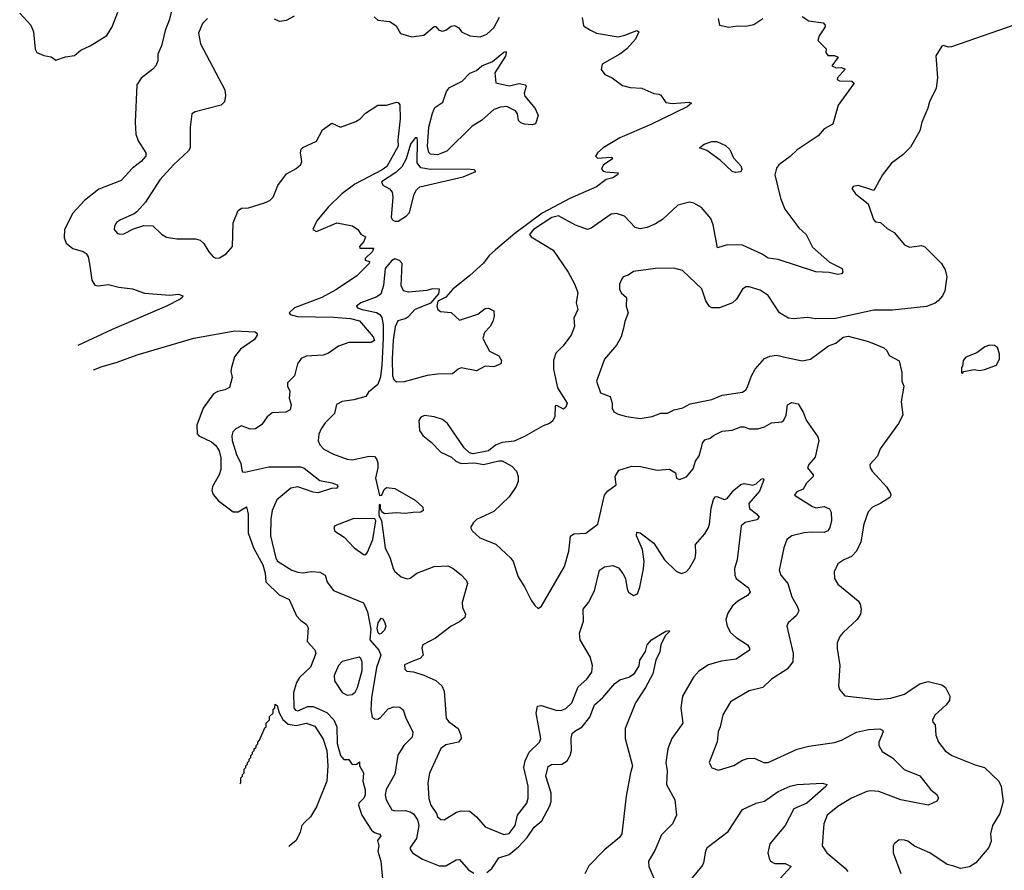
# Model space of a CAD drawing. Extents: x 2133489 to 2292442, y 756223 to 916462.
# Tile 13 of 256: x 2214583 to 2220362, y 765472 to 770467. Entities that reach past the tile are written whole.
import ezdxf

# ---------------------------------------------------------------- set-up
doc = ezdxf.new("R2010")
doc.units = 0

msp = doc.modelspace()

# ---------------------------------------------------------------- linework, layer by layer
at = {"layer": '0CON20XD'}
for points in [[(2214583.1, 770505), (2214648.8, 770435), (2214663.8, 770395), (2214673.4, 770293.4), (2214684.4, 770274.4), (2214725, 770256.7), (2214768.2, 770248.2), (2214795, 770230), (2214851.3, 770248.7), (2214905, 770255.8), (2214942.7, 770287.3), (2214997.3, 770312.7), (2215094.3, 770375), (2215125, 770425.8), (2215158.5, 770511.5)], [(2215481.5, 770548.5), (2215460, 770465), (2215436.2, 770403.8), (2215415, 770312.5), (2215394, 770265), (2215393.8, 770225), (2215381.2, 770195), (2215365, 770176.2), (2215295.6, 770124.4), (2215271.4, 770085), (2215261.2, 769865), (2215265.4, 769795.4), (2215277.8, 769755), (2215322.5, 769685), (2215324.2, 769665), (2215296.2, 769633.8), (2215245.3, 769594.7), (2215178, 769522), (2215048.5, 769471.5), (2214964.3, 769405), (2214895, 769331.4), (2214846.4, 769235), (2214843.5, 769185), (2214855.5, 769155), (2214895, 769124.1), (2214955.3, 769105.3), (2214973.9, 769093.9), (2214984.7, 769074.7), (2214993.7, 769033.7), (2215006.3, 768936.3), (2215025, 768907.5), (2215044.2, 768904.2), (2215105, 768911.2), (2215165, 768896.2), (2215245, 768885.8), (2215315, 768860.8), (2215465, 768849.2), (2215515, 768854.3), (2215540, 768845), (2215537.5, 768835), (2215524.2, 768825), (2215445, 768784.7), (2215125, 768647.7), (2214924.1, 768553.1)], [(2215685, 770474.2), (2215656, 770445), (2215633, 770387), (2215644.3, 770325), (2215788, 770055), (2215791.7, 770021.7), (2215784.2, 769985), (2215765.6, 769964.4), (2215612.5, 769925), (2215594, 769915), (2215583.1, 769835), (2215582.7, 769715), (2215574, 769696), (2215485.6, 769614.4), (2215405, 769525.6), (2215322, 769395), (2215270.9, 769339.1), (2215255, 769326), (2215175, 769292), (2215151.2, 769275), (2215138.8, 769255), (2215138, 769235), (2215155, 769213.8), (2215168.3, 769208.3), (2215195, 769210), (2215251.2, 769238.8), (2215311.4, 769258.6), (2215365, 769255.8), (2215415, 769208), (2215445, 769190), (2215505, 769180.6), (2215615, 769180.8), (2215641.7, 769171.7), (2215663, 769153), (2215693.2, 769103.2), (2215718.8, 769075), (2215735, 769066), (2215755, 769067.5), (2215795, 769091.4), (2215831.1, 769135), (2215835.6, 769274.4), (2215865, 769346.7), (2215885, 769360), (2215925, 769362.9), (2216019.5, 769390.5), (2216051.2, 769405), (2216070, 769425), (2216097.6, 769492.4), (2216148.3, 769561.7), (2216205, 769592.5), (2216233.2, 769616.8), (2216239.4, 769635), (2216230.8, 769685), (2216234.4, 769705.6), (2216244.5, 769715.5), (2216326, 769754), (2216360, 769820), (2216415, 769860), (2216465, 769835.8), (2216555, 769869.1), (2216581.4, 769885), (2216612.7, 769917.3), (2216684.5, 769965.5), (2216735, 769965.7), (2216795, 769982), (2216805, 769980), (2216815, 769966.2), (2216816.5, 769885), (2216801.9, 769761.9), (2216803.4, 769723.4), (2216737.3, 769605), (2216710.7, 769585), (2216549.3, 769500.7), (2216472.8, 769445), (2216393.8, 769365), (2216327.5, 769285), (2216304.2, 769234.2), (2216325, 769222.5), (2216445, 769273.8), (2216537, 769257), (2216567.5, 769235), (2216585, 769207.5), (2216611.7, 769191.7), (2216602.5, 769165), (2216577.5, 769135), (2216580, 769125), (2216660, 769125), (2216653.3, 769105), (2216610, 769065), (2216610, 769055), (2216636.4, 769046.4), (2216633.3, 769035), (2216559.4, 768960.6), (2216439.2, 768880.8), (2216356, 768835), (2216196, 768775), (2216164, 768745), (2216171.2, 768735), (2216214, 768724), (2216425, 768719.8), (2216525, 768712.5), (2216577.7, 768697.7), (2216657.3, 768605), (2216665, 768583.1), (2216645, 768570.4), (2216515, 768571.5), (2216455, 768550), (2216395, 768507.8), (2216365, 768496.4), (2216265, 768490.6), (2216235, 768478), (2216214.3, 768445), (2216196.2, 768375), (2216155.6, 768334.4), (2216155.6, 768315), (2216167.9, 768285), (2216165.5, 768245), (2216175.7, 768204.3), (2216170, 768175), (2216145, 768161.2), (2216065, 768158), (2216036, 768135), (2216005, 768090), (2215966.2, 768065), (2215935, 768062.7), (2215885, 768082.5), (2215851.2, 768065), (2215833.6, 768046.4), (2215827.3, 768022.7), (2215829.6, 767995), (2215855, 767914), (2215880.9, 767860.9), (2215886, 767824), (2215891.2, 767811.2), (2215905, 767810), (2216045, 767841.4), (2216231.6, 767841.6), (2216253.6, 767833.6), (2216345, 767760), (2216415, 767747.9), (2216445.8, 767735), (2216451.2, 767725), (2216443.9, 767716.1), (2216413, 767713), (2216335, 767688.4), (2216305, 767692.3), (2216215, 767723.1), (2216175, 767715.9), (2216092.6, 767647.4), (2216064.5, 767585.5), (2216056.5, 767535), (2216054.5, 767435), (2216087.3, 767305), (2216096.9, 767286.9), (2216180, 767235), (2216215, 767221.8), (2216245, 767219.5), (2216295, 767227.1), (2216345, 767223.3), (2216375, 767204), (2216387, 767163), (2216425, 767114.3), (2216601.7, 767041.7), (2216625, 766990), (2216643, 766887), (2216638.8, 766825), (2216691.2, 766765), (2216702.5, 766735), (2216677.2, 766662.8), (2216647, 766485), (2216644, 766414), (2216650.8, 766370.8), (2216665, 766360.4), (2216685, 766360), (2216700.8, 766369.2), (2216745, 766419.4), (2216778.7, 766431.3), (2216815, 766430), (2216834.5, 766414.5), (2216848.8, 766365), (2216891.1, 766285), (2216886.3, 766253.7), (2216838.5, 766205), (2216802.7, 766147.3), (2216785, 766036.7), (2216734.6, 765945.4), (2216727.5, 765915), (2216734.2, 765885), (2216767.6, 765827.6), (2216785, 765820.6), (2216845, 765822.9), (2216875, 765815.8), (2216895, 765802.9), (2216918.1, 765768.1), (2216924.8, 765735), (2216911, 765659), (2216875.5, 765605), (2216875.4, 765595), (2216889.1, 765575), (2216947.1, 765537.1), (2217045, 765498.8), (2217085, 765498.5), (2217145, 765533.1), (2217165, 765534.2), (2217218, 765475), (2217248.8, 765455)], [(2216193.3, 770486.7), (2216147.7, 770462.3), (2216107, 770457), (2216079.3, 770469.3)], [(2217885, 770480), (2217891.2, 770431.2), (2217933.3, 770405), (2217968.3, 770388.3), (2218095, 770366.7), (2218135, 770375.5), (2218205, 770403.8), (2218215.8, 770395.8), (2218198, 770352), (2218145.8, 770295), (2218106, 770264), (2218001.2, 770205), (2217996, 770175), (2218018, 770145), (2218060, 770125), (2218120.3, 770080.3), (2218165, 770069.4), (2218235, 770064.2), (2218305, 770033.8), (2218335, 770028.8), (2218345, 770023.3), (2218375, 769980.8), (2218415, 769975.6), (2218512.3, 769982.3), (2218526.4, 769976.4), (2218500, 769955), (2218288.1, 769851.9), (2218105, 769773.3), (2218006.7, 769715), (2217973.3, 769685), (2217962.5, 769665), (2217975, 769653.8), (2218055, 769660), (2218062.5, 769655), (2218056.7, 769645), (2218008.3, 769611.7), (2217998.3, 769588.3), (2218007.5, 769577.5), (2218023.6, 769573.6), (2218095, 769567.5), (2218091.2, 769555), (2218065, 769538.1), (2218025, 769527.5), (2217968.9, 769485), (2217812.5, 769417.5), (2217649.8, 769330.2), (2217488.9, 769211.1), (2217374.7, 769115.3), (2217338.8, 769081.2), (2217305, 769036.2), (2217225, 768963.7), (2217124.2, 768885), (2217085, 768838), (2217037, 768813), (2217031.2, 768785), (2217036.2, 768765), (2217053.2, 768753.2), (2217115, 768747.5), (2217165, 768702.5), (2217272.5, 768737.5), (2217315, 768771.2), (2217335, 768772.5), (2217365, 768756.7), (2217368, 768725), (2217360.8, 768695), (2217343.8, 768665), (2217310.3, 768629.7), (2217301.2, 768595), (2217340.3, 768520.3), (2217395, 768492.5), (2217410, 768465), (2217406.7, 768445), (2217365, 768428.9), (2217315, 768432.5), (2217265, 768404), (2217175, 768422), (2217155.9, 768414.1), (2217123, 768387), (2217035, 768386), (2216975, 768377.1), (2216839.6, 768340.4), (2216795, 768338.5), (2216780, 768350), (2216772.5, 768375), (2216770.5, 768475), (2216777.7, 768585), (2216789.2, 768665), (2216805, 768700.8), (2216845, 768711.2), (2216865, 768723.3), (2216905, 768767.5), (2216997.5, 768805), (2217043.6, 768856.4), (2217047.5, 768885), (2217005.7, 768885.7), (2216972.6, 768877.4), (2216865, 768867.7), (2216835.3, 768875.3), (2216821.8, 768905), (2216827.4, 769035), (2216812.2, 769052.2), (2216785, 769061.9), (2216765, 769050.7), (2216729, 769005), (2216719, 768905), (2216702.1, 768855), (2216675, 768837.8), (2216586, 768805), (2216560, 768785), (2216566.2, 768775), (2216593.8, 768765), (2216677.4, 768747.4), (2216696, 768736), (2216708.3, 768718.3), (2216715.9, 768675.9), (2216717, 768595), (2216708.6, 768438.6), (2216701, 768369), (2216685, 768324), (2216630.5, 768279.5), (2216615, 768254), (2216545, 768233.9), (2216475.3, 768224.7), (2216443.1, 768206.9), (2216430, 768155), (2216375, 768098.6), (2216351.5, 768065), (2216337.8, 768032.2), (2216334.6, 767994.6), (2216345, 767970), (2216367.5, 767945), (2216425, 767914.5), (2216505, 767885.6), (2216535, 767882.9), (2216635, 767903.9), (2216665, 767902.2), (2216677.4, 767887.4), (2216684.7, 767865), (2216684.7, 767835), (2216671.1, 767775), (2216695, 767671.8), (2216708.9, 767675), (2216722.7, 767707.3), (2216735, 767719.4), (2216785, 767714.4), (2216905, 767644.4), (2216948.8, 767605), (2216952, 767585), (2216938, 767575), (2216892, 767572), (2216845, 767566.9), (2216795, 767571.9), (2216724.1, 767564.1), (2216707.7, 767577.7), (2216700, 767595), (2216700, 767615), (2216695, 767620), (2216692.5, 767615), (2216690, 767555), (2216705.8, 767525.8), (2216728.2, 767365), (2216757.5, 767305), (2216774.2, 767245), (2216785, 767226.2), (2216821.2, 767195), (2216856.8, 767183.2), (2216875, 767187.5), (2216913.8, 767216.2), (2217015, 767256.7), (2217095, 767260), (2217126.7, 767245), (2217175, 767206.2), (2217203.8, 767175), (2217211.2, 767155), (2217180, 767045), (2217182.5, 767015), (2217200, 766975), (2217195, 766956.7), (2217165, 766930.8), (2217115, 766905.8), (2217022.5, 766835), (2216948.8, 766795), (2216944, 766776), (2216951.4, 766735), (2216932.5, 766715), (2216895, 766702.7), (2216841.7, 766678.3), (2216842.5, 766652.5), (2216855, 766641.2), (2216895, 766637.5), (2216955, 766618.6), (2217025, 766587.1), (2217060, 766555), (2217074.5, 766524.5), (2217086.7, 766365), (2217099.4, 766345), (2217155.7, 766305), (2217172.9, 766265), (2217174.2, 766245), (2217158.8, 766225), (2217085, 766208.5), (2217055, 766187.1), (2216988.3, 766041.7), (2216978.1, 765985), (2216983.4, 765893.4), (2216995.6, 765855), (2217030, 765805), (2217036, 765785), (2217055, 765769.2), (2217075, 765767.5), (2217146.2, 765813.8), (2217175, 765820.5), (2217225, 765819.4), (2217265, 765785.7), (2217315, 765727.5), (2217425, 765682.9), (2217455, 765688.8), (2217490.4, 765735), (2217504.8, 765795.2), (2217559.5, 765865), (2217567.3, 765895), (2217567.5, 765965), (2217542.4, 766075), (2217548.8, 766115), (2217574.1, 766165.9), (2217633.3, 766225), (2217640.9, 766245), (2217613.8, 766395), (2217621.4, 766435), (2217645, 766440), (2217735, 766410.5), (2217765, 766412.1), (2217788.5, 766421.5), (2217824.4, 766455), (2217860.8, 766549.2), (2217911.1, 766595), (2217941.1, 766635), (2217945.6, 766675), (2217930.5, 766725), (2217872.5, 766825), (2217868, 766865), (2217891.9, 766935), (2217890, 767005), (2217922, 767045), (2217956.4, 767113.6), (2217986, 767235), (2218015, 767253.8), (2218065, 767261.2), (2218097.3, 767247.3), (2218123.8, 767215), (2218138.8, 767185), (2218148, 767125), (2218156.7, 767105), (2218185, 767086.2), (2218208.8, 767095), (2218222.9, 767135), (2218245, 767242.5), (2218247.3, 767285), (2218238.9, 767355), (2218203.1, 767435), (2218205, 767457.5), (2218225, 767453.8), (2218305, 767393.3), (2218367.5, 767295), (2218435, 767228.1), (2218465, 767214.5), (2218495, 767224.5), (2218515, 767245.6), (2218546.9, 767305), (2218551.8, 767335), (2218549.2, 767385), (2218603.3, 767446.7), (2218624.7, 767485.3), (2218631.8, 767505), (2218641.3, 767598.7), (2218655, 767648.8), (2218665, 767664), (2218675, 767667.5), (2218719.2, 767649.2)], [(2216663.6, 770483.6), (2216685, 770463.3), (2216755.9, 770455.9), (2216791.7, 770431.7), (2216817.5, 770385), (2216885, 770366.2), (2216955, 770375.6), (2217015, 770426.2), (2217025, 770426.7), (2217043.3, 770405), (2217065, 770398.9), (2217085, 770404.4), (2217115, 770428.9), (2217135, 770433.1), (2217159.7, 770419.7), (2217175.9, 770395.9), (2217225, 770372.5), (2217285, 770365.7), (2217325, 770382.5), (2217365, 770419.2), (2217399.2, 770480.8)], [(2219175, 770486.2), (2219215, 770460), (2219297.7, 770447.7), (2219310, 770435), (2219310, 770425), (2219275, 770372.5), (2219266.7, 770345), (2219316.1, 770296.1), (2219313.6, 770273.6), (2219325, 770257.5), (2219365.9, 770255.9), (2219387, 770247), (2219350, 770195), (2219374, 770184), (2219405.9, 770185.9), (2219426.7, 770176.7), (2219382.5, 770125), (2219380, 770115), (2219395, 770107.5), (2219466.1, 770106.1), (2219480, 770095), (2219386.2, 769965), (2219355, 769853.3), (2219305, 769826.7), (2219270, 769785), (2219145, 769702.5), (2219105, 769664.4), (2219037.5, 769615), (2219024.5, 769595), (2219015.7, 769555), (2219048.3, 769418.3), (2219073.3, 769355), (2219156, 769245), (2219198, 769205), (2219235, 769130.8), (2219335, 769043.3), (2219410, 769005), (2219414, 768985), (2219406.2, 768975), (2219385, 768970), (2219333, 768983), (2219255, 768985.5), (2219035, 769058), (2218975.9, 769065.9), (2218940.3, 769090.3), (2218825, 769141.9), (2218734.3, 769145.7), (2218677.5, 769127.5), (2218652.4, 769262.4), (2218638.9, 769298.9), (2218585, 769364.2), (2218538.6, 769388.6), (2218515, 769394.4), (2218445, 769377.5), (2218356.2, 769293.8), (2218315, 769267.1), (2218265, 769246.9), (2218225, 769239.4), (2218195, 769245.8), (2218132.6, 769312.6), (2218085, 769328.6), (2218055, 769324.2), (2217937.4, 769242.6), (2217915, 769234.5), (2217845, 769260.5), (2217746, 769316), (2217705.6, 769305), (2217598.2, 769235), (2217575.7, 769205), (2217585, 769191.9), (2217714.4, 769114.4), (2217801.9, 768985), (2217840, 768915), (2217859.2, 768865), (2217848.8, 768805), (2217858, 768765), (2217836.2, 768715), (2217840, 768665), (2217818.8, 768615), (2217770.5, 768549.5), (2217730.6, 768509.4), (2217715.5, 768465), (2217716.9, 768415), (2217738.9, 768305), (2217795.9, 768214.1), (2217788.3, 768191.7), (2217775, 768180), (2217735, 768202), (2217725, 768200), (2217724, 768135), (2217710.8, 768109.2), (2217692.5, 768095), (2217655, 768082.2), (2217545, 768019.4), (2217485, 767992.5), (2217415, 767984), (2217375, 767968), (2217335, 767936), (2217245, 767917.5), (2217222.5, 767922.5), (2217192.5, 767952.5), (2217094.3, 768095), (2217065, 768120), (2217015, 768135.5), (2216958.3, 768141.7), (2216937.3, 768132.7), (2216926.1, 768113.9), (2216930, 768055), (2216949.2, 768025), (2216998.8, 767985), (2217055, 767927.8), (2217118.3, 767898.3), (2217142.5, 767875), (2217175, 767860), (2217255, 767864.4), (2217305, 767855.6), (2217395, 767876.9), (2217415, 767875.7), (2217471.2, 767845), (2217499.2, 767815), (2217509.2, 767785), (2217509.2, 767755), (2217497.5, 767725), (2217455.5, 767664.5), (2217365, 767578), (2217265, 767532), (2217246.2, 767515), (2217228.8, 767485), (2217238.8, 767465), (2217283.8, 767425), (2217377.2, 767387.2), (2217465.4, 767305.4), (2217479.2, 767285), (2217508, 767195), (2217545, 767136.7)], [(2218683, 770473), (2218690, 770435), (2218745, 770423.8), (2218795, 770430.8), (2218845, 770428), (2218891.7, 770438.3), (2218945, 770473.3)], [(2220467.9, 770452.1), (2220052.7, 770307.3), (2220035, 770304.6), (2220005, 770315.1), (2219995, 770311.7), (2219960.4, 770255), (2219969.5, 770125), (2219961.4, 770065), (2219922.9, 769985), (2219913, 769947), (2219877.5, 769865), (2219865.6, 769815), (2219811.5, 769718.5), (2219766.7, 769673.3), (2219698.8, 769625), (2219646.7, 769555), (2219595, 769463.3), (2219505, 769493.3), (2219475, 769487.5), (2219467.5, 769475), (2219487.5, 769445), (2219563.3, 769385), (2219593.6, 769293.6), (2219605, 769280), (2219635, 769276.7), (2219675, 769241.2), (2219715, 769216.2), (2219775, 769143.8), (2219805, 769132), (2219875, 769140), (2219895, 769132.5), (2219994, 769035), (2220015, 768997.5), (2220024.1, 768955.9), (2220012, 768875), (2219999.2, 768845), (2219974, 768815), (2219955, 768801.4), (2219905, 768781.9), (2219705, 768761.1), (2219595, 768760.6), (2219371.7, 768711.7)], [(2217035, 769673.6), (2216995, 769676.7), (2216985, 769687.5), (2216977, 769725), (2216984.4, 769835), (2217005, 769918.1), (2217019.2, 769950.8), (2217066.5, 769983.5), (2217088.7, 770045), (2217105, 770068.5), (2217179.2, 770105), (2217225, 770153.5), (2217265, 770168.2), (2217295, 770195.6), (2217358.7, 770221.3), (2217425, 770275.8), (2217435, 770280), (2217438.8, 770275), (2217435, 770253.3), (2217372.5, 770155), (2217376.7, 770096.7), (2217455, 770077.5), (2217515, 770092.9), (2217552.5, 770085), (2217556, 770075), (2217544.3, 770035), (2217547.9, 770017.9), (2217607.5, 769945), (2217626.2, 769905), (2217610, 769855), (2217590.7, 769849.3), (2217545, 769852.9), (2217525, 769860.4), (2217511.1, 769875), (2217504.2, 769915), (2217492.2, 769932.2), (2217442.7, 769957.3), (2217405, 769954), (2217365, 769938.6), (2217293.8, 769875), (2217238.9, 769841.1), (2217090.8, 769695), (2217035, 769673.6)], [(2216785, 769283.6), (2216805, 769283.9), (2216853, 769315), (2216871.1, 769335), (2216897.9, 769442.1), (2216911.5, 769468.5), (2216931.1, 769485), (2217186.7, 769545), (2217260, 769575), (2217250, 769585), (2217209.7, 769589.7), (2216995, 769587.7), (2216936.8, 769596.8), (2216916.4, 769626.4), (2216918.1, 769758.1), (2216915, 769773.8), (2216905, 769773.8), (2216875.9, 769735), (2216850.3, 769649.7), (2216826.5, 769603.5), (2216790.3, 769569.7), (2216705.8, 769515), (2216713.8, 769495), (2216754.1, 769474.1), (2216768.5, 769455), (2216772.4, 769425), (2216763.8, 769305), (2216771.5, 769291.5), (2216785, 769283.6)], [(2218785, 769570.4), (2218765, 769576.2), (2218695, 769642.9), (2218615, 769697.8), (2218573.3, 769715), (2218599.4, 769735), (2218645, 769751.4), (2218675, 769751.3), (2218725, 769728.2), (2218750, 769705), (2218771.4, 769655), (2218815, 769608.8), (2218821.2, 769588.8), (2218815, 769573.3), (2218785, 769570.4)], [(2219371.7, 768711.7), (2219255, 768710.6), (2219205, 768718.9), (2219125, 768709.6), (2219095, 768714.6), (2219042.9, 768745), (2218975, 768847.1), (2218928.9, 768878.9), (2218865, 768898.6), (2218845, 768897.5), (2218825.6, 768884.4), (2218790.6, 768825), (2218765.8, 768805), (2218690, 768775), (2218645, 768774.5), (2218632.3, 768782.3), (2218610, 768815), (2218586.9, 768886.9), (2218473.3, 768995), (2218421.7, 769008.3), (2218315, 769005.7), (2218185, 768988), (2218155, 768967.5), (2218125, 768957.5), (2218116.7, 768945), (2218104.1, 768914.1), (2218104, 768885), (2218112.5, 768862.5), (2218143.8, 768835), (2218143.3, 768785), (2218153.3, 768745), (2218133.8, 768695), (2218126.2, 768655), (2218113.8, 768605), (2218086, 768555), (2218015, 768472.5), (2217969.2, 768345), (2217991.2, 768275), (2218048, 768255), (2218060.8, 768215), (2218060.8, 768185), (2218070, 768165), (2218095, 768150), (2218145, 768136.2), (2218225, 768124), (2218295, 768136), (2218345, 768156.2), (2218385, 768156.2), (2218424.2, 768175.8), (2218475, 768188), (2218518.8, 768211.2), (2218645, 768235.7), (2218705, 768261.5), (2218825, 768278.6), (2218845, 768294), (2218855, 768311.2), (2218877.3, 768375), (2218898.9, 768415), (2218955, 768477.1), (2218985, 768491.5), (2219025, 768496.5), (2219083.5, 768483.5), (2219175, 768464.4), (2219225, 768474.2), (2219329.1, 768550.9), (2219372.7, 768567.3), (2219415, 768602), (2219445, 768608), (2219565, 768577.5), (2219655, 768539.4), (2219672.5, 768525), (2219685.8, 768495), (2219743.9, 768463.9), (2219759.5, 768395), (2219760, 768345), (2219771.2, 768315), (2219756.8, 768225), (2219765.5, 768145), (2219741.1, 768095), (2219633, 767947), (2219616.9, 767903.1), (2219572, 767855), (2219574.2, 767835), (2219585.8, 767815), (2219671.3, 767721.3), (2219693.8, 767685), (2219696.1, 767673.9), (2219689.5, 767660.5), (2219637.5, 767627.5), (2219588.8, 767605), (2219563, 767577), (2219537.8, 767505), (2219519.7, 767400.3), (2219494.4, 767345.6), (2219465.5, 767314.5), (2219420, 767295), (2219385, 767271.2), (2219362.5, 767225), (2219365.8, 767185), (2219385, 767151.2), (2219504, 767055), (2219515.8, 767035), (2219522.5, 767005), (2219516.9, 766975), (2219498.6, 766945), (2219415, 766868.8), (2219396, 766845), (2219381.7, 766808.3), (2219380, 766775), (2219395.6, 766675), (2219388, 766555), (2219394.2, 766534.2), (2219426.1, 766496.1), (2219616.2, 766473.8), (2219695, 766483.3), (2219775, 766505.5), (2219815, 766533.6), (2219865, 766567.5), (2219915, 766580.8), (2219995, 766560), (2220015.9, 766545.9), (2220042.8, 766495), (2220040.8, 766469.2), (2220019.4, 766440.6), (2219955.9, 766385), (2219939.6, 766355), (2219941.7, 766341.7), (2219955.6, 766325), (2219960, 766265), (2219974.5, 766224.5), (2220015, 766174.2), (2220053.8, 766145), (2220190.2, 766090.2), (2220245.4, 766075.4), (2220328.9, 765995), (2220343.2, 765963.2), (2220354.5, 765875), (2220335.4, 765805), (2220293.1, 765735), (2220281.4, 765685), (2220283.6, 765643.6), (2220271.2, 765605), (2220195, 765516), (2220158.3, 765491.7), (2220105, 765482.5), (2220065.6, 765495.6), (2220025.7, 765505.7), (2219924.4, 765574.4), (2219834.4, 765614.4), (2219795, 765643.3), (2219775, 765648.8), (2219745, 765650), (2219715, 765627.5), (2219708.8, 765615), (2219708.8, 765575), (2219755, 765453.3)], [(2215016.1, 768410.2), (2215061.4, 768428.6), (2215154.5, 768455), (2215271.6, 768498.4), (2215605, 768597.5), (2215845, 768639.8), (2215965, 768634.3), (2215977.5, 768625), (2215977.5, 768615), (2215962, 768588), (2215878.3, 768531.7), (2215843.4, 768486.6), (2215825.7, 768425), (2215823, 768403), (2215830.8, 768365), (2215815, 768307.5), (2215787, 768293), (2215745, 768284.4), (2215720.8, 768269.2), (2215659.6, 768185), (2215622.7, 768085), (2215624.4, 768035), (2215634, 768024), (2215708.3, 767988.3), (2215735, 767966.2), (2215752.9, 767935), (2215763.4, 767893.4), (2215764.1, 767825), (2215754.7, 767795), (2215715.2, 767725), (2215711.7, 767701.7), (2215718.3, 767678.3), (2215750.8, 767640.8), (2215835, 767576), (2215865, 767576.6), (2215915, 767606.7), (2215923.7, 767563.7), (2215924.4, 767454.4), (2215955, 767365.6), (2216010, 767265), (2216023.4, 767216.6), (2216027.1, 767165), (2216105, 767089.6), (2216165, 767061.9), (2216206.7, 766966.7), (2216230.4, 766940.4), (2216265.7, 766915), (2216276.9, 766895), (2216269.4, 766815), (2216315, 766766.2), (2216320.9, 766745), (2216290.7, 766665), (2216225.8, 766604.2), (2216208.2, 766575), (2216190, 766515), (2216191.2, 766425), (2216201.7, 766411.7), (2216215, 766408.5), (2216275, 766432.8), (2216305, 766434.2), (2216385, 766398.3), (2216425.8, 766355), (2216443.5, 766315), (2216446.5, 766216.5), (2216465, 766146.7), (2216485, 766123.3), (2216515, 766122.5), (2216535, 766093.3), (2216560, 766095), (2216578.3, 766108.3), (2216576.7, 766085), (2216600, 766045), (2216596.8, 765995), (2216610.1, 765945), (2216610, 765915), (2216602.3, 765895), (2216573.7, 765866.3), (2216572.2, 765855), (2216591, 765795), (2216647.8, 765707.8), (2216665, 765694.3), (2216694, 765684), (2216703.3, 765675), (2216683, 765647), (2216690.5, 765615), (2216684.1, 765585), (2216702.2, 765525), (2216711.4, 765421.4)], [(2220115, 768390), (2220125, 768400), (2220185, 768412.5), (2220215, 768407.5), (2220245, 768412.5), (2220315, 768437.5), (2220333.9, 768476.1), (2220334, 768505), (2220322.3, 768542.3), (2220305, 768554), (2220275, 768555.8), (2220247.5, 768545), (2220199.7, 768510.3), (2220135.9, 768484.1), (2220120, 768465), (2220117, 768433), (2220110, 768425), (2220110, 768395), (2220115, 768390)], [(2217545, 767136.7), (2217585, 767057.5), (2217607, 767027), (2217625, 767010), (2217645, 767022.5), (2217781.1, 767255), (2217805.6, 767345), (2217815.5, 767434.5), (2217835, 767446.9), (2217905, 767452.2), (2217977.1, 767505), (2218015.4, 767674.6), (2218032.5, 767697.5), (2218084, 767735), (2218076.9, 767785), (2218098.7, 767821.3), (2218175, 767844.5), (2218226.8, 767843.2), (2218325, 767821.2), (2218396.7, 767826.7), (2218432.5, 767805), (2218437.5, 767775), (2218455, 767767.5), (2218497.3, 767782.7), (2218535, 767830), (2218548.8, 767875), (2218570, 767905), (2218584.2, 767955), (2218590.9, 767979.1), (2218605, 767998.8), (2218635, 768009.2), (2218655, 768025.6), (2218705, 768050), (2218765, 768055.6), (2218815.9, 768075.9), (2218835, 768076.7), (2218864.4, 768064.4), (2218915, 768064.6), (2218953.9, 768076.1), (2218995, 768100), (2219056.2, 768105), (2219068.6, 768115), (2219081.9, 768145), (2219090, 768205), (2219115, 768218.1), (2219150.9, 768210.9), (2219181.7, 768161.7), (2219198.8, 768115), (2219267.9, 768017.9), (2219272.9, 767995), (2219251.7, 767898.3), (2219214.2, 767855), (2219206.1, 767836.1), (2219240.6, 767795), (2219240.6, 767785), (2219201.2, 767745), (2219180.7, 767709.3), (2219143.3, 767695), (2219130, 767675), (2219235, 767607.3), (2219255, 767600.9), (2219305, 767607.8), (2219336, 767595), (2219345.5, 767575.5), (2219347.5, 767525), (2219338.5, 767485), (2219325, 767464.4), (2219304.6, 767455.4), (2219227.8, 767457.8), (2219187.4, 767452.6), (2219114, 767436), (2219086, 767415), (2219068.6, 767365), (2219040, 767235), (2219050, 767205), (2219090.6, 767155), (2219115, 767076.7), (2219146.7, 767023.3), (2219156, 766995), (2219142.4, 766967.6), (2219094, 766925), (2219085.8, 766905), (2219121.8, 766745), (2219121.5, 766695), (2219088.1, 766651.9), (2218995.8, 766595), (2218945, 766544.4), (2218864.6, 766525.4), (2218755, 766461.2), (2218710, 766385), (2218694.2, 766315), (2218681.4, 766285), (2218676.1, 766226.1), (2218628.8, 766105), (2218645, 766072.5), (2218685, 766058.8), (2218775, 766088), (2218825, 766119.2), (2218855, 766129.2), (2218895, 766129.4), (2218947.5, 766105), (2218975, 766104.4), (2219146, 766184), (2219215, 766201.5), (2219365, 766221.5), (2219406, 766235), (2219495, 766283.3), (2219565, 766299.2), (2219631.7, 766301.7), (2219646.2, 766295), (2219650, 766285), (2219625.8, 766224.2), (2219625.8, 766205), (2219645, 766170), (2219705, 766132.9), (2219773.3, 766063.3), (2219865, 766025.8), (2219930.8, 765945), (2219966.2, 765916.2), (2219975.5, 765894.5), (2219965, 765878.6), (2219915, 765854), (2219755, 765886.4), (2219625.3, 765935.3), (2219579.1, 765939.1), (2219555, 765934.6), (2219465, 765895.4), (2219383.7, 765846.3), (2219322.9, 765795), (2219301.9, 765745), (2219292, 765615), (2219320, 765575), (2219428.5, 765485), (2219443.1, 765465)], [(2218719.2, 767649.2), (2218735, 767656), (2218775, 767704.4), (2218815, 767737.1), (2218835, 767742.5), (2218885, 767732.9), (2218905, 767742), (2218935, 767769.2), (2218945, 767773.3), (2218951.2, 767765), (2218925, 767697.5), (2218861.8, 767625), (2218867, 767597), (2218908.1, 767565), (2218922.9, 767545), (2218909.2, 767530.8), (2218840, 767515), (2218818.1, 767495), (2218793.8, 767295), (2218778, 767245), (2218780.8, 767205), (2218788.8, 767185), (2218859.8, 767129.8), (2218870.6, 767105), (2218855, 767085.6), (2218796.9, 767053.1), (2218765.8, 767025), (2218738.3, 766981.7), (2218728.1, 766945), (2218734.4, 766905), (2218755, 766868), (2218788.6, 766838.6), (2218855.3, 766795.3), (2218866.9, 766776.9), (2218866.7, 766765), (2218788.7, 766711.3), (2218699.8, 766700.2), (2218625, 766677.5), (2218568.7, 766641.3), (2218538.1, 766605), (2218473.1, 766495), (2218463.4, 766426.6), (2218475.6, 766335), (2218410, 766245), (2218387.5, 766185), (2218374.4, 766105.6), (2218383.3, 766055), (2218378.9, 765975), (2218427.5, 765885), (2218438.5, 765795), (2218415, 765744.2), (2218349.1, 765680.9), (2218311.5, 765588.5), (2218272.9, 765525), (2218275.6, 765495), (2218304.7, 765424.7)], [(2216605, 767323.8), (2216615, 767326.7), (2216625, 767340), (2216655.4, 767415), (2216673.8, 767523.8), (2216667.5, 767535), (2216545, 767538.1), (2216433.3, 767495), (2216426.7, 767485), (2216433, 767463), (2216487.9, 767427.9), (2216546.7, 767365), (2216605, 767323.8)], [(2216695, 766858.8), (2216686.9, 766866.9), (2216681.8, 766891.8), (2216686.2, 766925), (2216705, 766952), (2216715, 766948.8), (2216725, 766931.2), (2216731.5, 766905), (2216725, 766882), (2216705, 766862.5), (2216695, 766858.8)], [(2217325, 765458.5), (2217355, 765482.5), (2217394.2, 765545.8), (2217455, 765564.7), (2217510.9, 765609.1), (2217561.8, 765665), (2217603.3, 765725), (2217647, 765763), (2217695, 765850), (2217702.9, 765875), (2217701.9, 765925), (2217687.5, 765975), (2217671.2, 766025), (2217685, 766082), (2217705, 766093.3), (2217765, 766095.5), (2217795.5, 766115), (2217813.8, 766145), (2217822.3, 766175), (2217818.9, 766245), (2217825.8, 766275), (2217840.6, 766289.4), (2217885, 766313.3), (2217928.5, 766371.5), (2217956.1, 766443.9), (2218005, 766487.1), (2218075, 766568.1), (2218105, 766590), (2218157.5, 766605), (2218191.7, 766628.3), (2218218.1, 766671.9), (2218223.4, 766706.6), (2218255, 766756.7), (2218266, 766795), (2218291.2, 766825), (2218375, 766876.2), (2218395, 766880), (2218396, 766875), (2218371.2, 766848.8), (2218345.6, 766795), (2218339.5, 766755), (2218316.7, 766705), (2218298, 766625), (2218256.2, 766545), (2218197.1, 766455), (2218136.2, 766305), (2218136.2, 766245), (2218180, 766085), (2218167.5, 766045), (2218142.7, 765907.3), (2218116, 765685), (2218103.3, 765665), (2218017, 765593), (2217922.6, 765497.4), (2217899.7, 765450.3)], [(2216505, 766499.8), (2216535, 766504.4), (2216551.3, 766518.7), (2216565.2, 766545), (2216592.5, 766645), (2216593.7, 766693.7), (2216585.7, 766715.7), (2216575, 766722.5), (2216475, 766697.5), (2216455, 766674.2), (2216428.1, 766615), (2216431.4, 766585), (2216475.5, 766515), (2216505, 766499.8)], [(2215874.3, 765979.3), (2215880, 765985), (2215880, 766015), (2215890, 766025), (2215890, 766035), (2215900, 766045), (2215900, 766065), (2215910, 766075), (2215910, 766085), (2215920, 766095), (2215920, 766105), (2215930, 766115), (2215930, 766125), (2215940, 766135), (2215940, 766145), (2215950, 766155), (2215950, 766165), (2215960, 766175), (2215960, 766185), (2215970, 766195), (2215970, 766205), (2215980, 766215), (2215980, 766225), (2215990, 766235), (2216021.7, 766308.3), (2216030, 766315), (2216030, 766335), (2216050, 766355), (2216050, 766375), (2216070, 766395), (2216070, 766415), (2216080, 766425), (2216081.7, 766448.3), (2216095, 766440), (2216105.6, 766395.6), (2216128.1, 766358.1), (2216159.2, 766329.2), (2216205, 766322.5), (2216265, 766335.5), (2216315, 766317.3), (2216365, 766241.9), (2216386.3, 766175), (2216392.5, 766085), (2216385, 765996), (2216325, 765844.7), (2216290, 765785), (2216255.7, 765755), (2216239.4, 765735), (2216228.4, 765695), (2216205, 765647.1), (2216165, 765612.5), (2216162, 765612.4)], [(2218505, 765394.3), (2218586.9, 765495), (2218598.1, 765515), (2218609.5, 765585), (2218618.1, 765605), (2218740.4, 765699.6), (2218825, 765829.2), (2218904.5, 765865.5), (2218955, 765877.8), (2219035, 765933.8), (2219105, 765966.7), (2219145, 765975.7), (2219295, 765982.5), (2219320, 765975), (2219316.7, 765965), (2219202.5, 765865), (2219127.3, 765832.7), (2219075, 765734.4), (2218985, 765626.2), (2218974.5, 765574.5), (2218980.7, 765540.7), (2218990, 765525), (2219015, 765512.5), (2219075, 765511.8), (2219111.2, 765495), (2219022.6, 765397.4)]]:
    msp.add_lwpolyline(points, dxfattribs=at)

doc.saveas('drawing.dxf')
